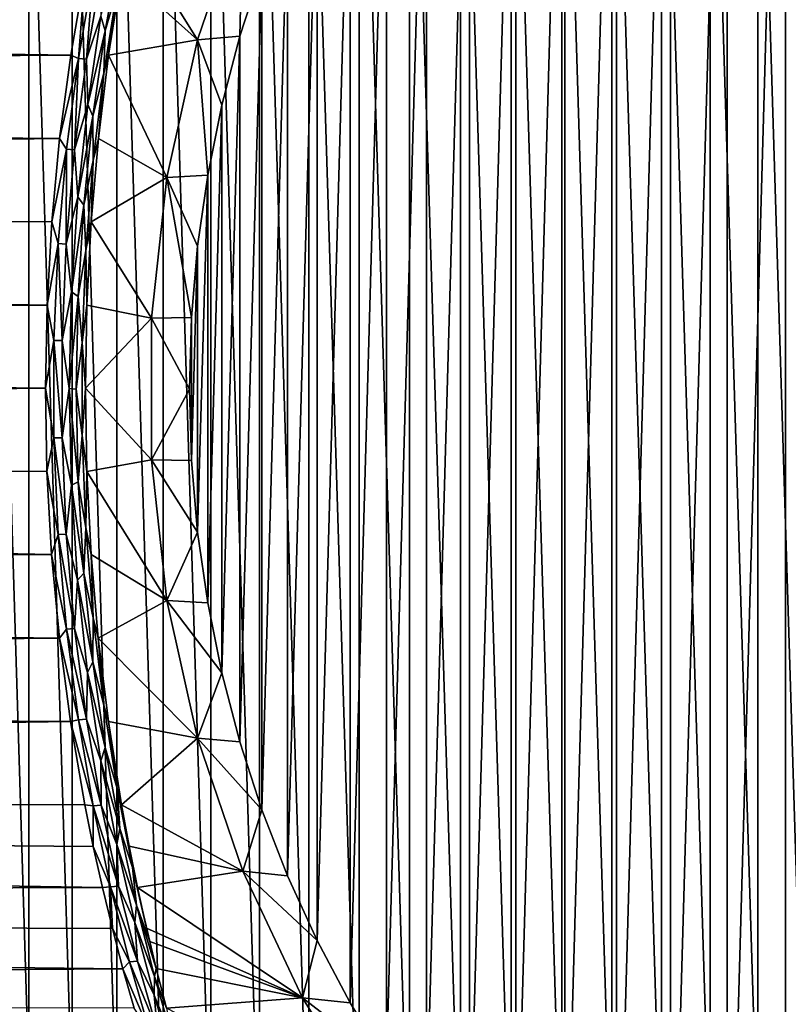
# Model space of a CAD drawing. Header units: metres. Extents: x -28 to 239, y -27 to 27.
# Tile 57 of 60: x 200 to 212, y -10 to 6. Entities that reach past the tile are written whole.
import ezdxf

# ---------------------------------------------------------------- set-up
doc = ezdxf.new("R2010")
doc.units = ezdxf.units.M
doc.layers.add('solid_10151053_XXX', color=7, linetype='CONTINUOUS')

msp = doc.modelspace()

# ---------------------------------------------------------------- linework, layer by layer
at = {"layer": 'solid_10151053_XXX'}
for points in [[(212.199219, -16.823599, 186.957367), (212.199203, 16.823593, 186.957367), (213.169281, 17.326216, 187.310455)], [(213.169296, -17.32622, 187.310455), (212.199219, -16.823599, 186.957367), (213.169281, 17.326216, 187.310455)], [(211.260376, -16.260115, 186.615662), (211.260361, 16.260107, 186.615662), (212.199203, 16.823593, 186.957367)], [(212.199219, -16.823599, 186.957367), (211.260376, -16.260115, 186.615662), (212.199203, 16.823593, 186.957367)], [(210.354446, -15.636838, 186.285934), (210.354446, 15.636831, 186.285934), (211.260361, 16.260107, 186.615662)], [(211.260376, -16.260115, 186.615662), (210.354446, -15.636838, 186.285934), (211.260361, 16.260107, 186.615662)], [(209.485458, -14.956416, 185.96965), (209.485458, 14.956408, 185.96965), (210.354446, 15.636831, 186.285934)], [(210.354446, -15.636838, 186.285934), (209.485458, -14.956416, 185.96965), (210.354446, 15.636831, 186.285934)], [(208.657425, -14.222055, 185.668274), (208.657425, 14.222046, 185.668259), (209.485458, 14.956408, 185.96965)], [(209.485458, -14.956416, 185.96965), (208.657425, -14.222055, 185.668274), (209.485458, 14.956408, 185.96965)], [(207.871872, -13.435152, 185.382339), (207.871857, 13.435144, 185.382339), (208.657425, 14.222046, 185.668259)], [(208.657425, -14.222055, 185.668274), (207.871872, -13.435152, 185.382339), (208.657425, 14.222046, 185.668259)], [(207.132446, -12.599271, 185.11322), (207.132431, 12.59926, 185.11322), (207.871857, 13.435144, 185.382339)], [(207.871872, -13.435152, 185.382339), (207.132446, -12.599271, 185.11322), (207.871857, 13.435144, 185.382339)], [(206.986649, -13.25, 227.095169), (206.986649, 13.25, 227.095169), (206.172363, 13.221634, 226.798798)], [(207.800934, -13.221634, 227.391556), (207.800934, 13.221634, 227.391556), (206.986649, 13.25, 227.095169)], [(206.986649, -13.25, 227.095169), (207.800934, -13.221634, 227.391556), (206.986649, 13.25, 227.095169)], [(205.36145, -13.13664, 226.503647), (205.36145, 13.13664, 226.503647), (204.557587, 12.995402, 226.211075)], [(206.172363, -13.221634, 226.798798), (206.172363, 13.221634, 226.798798), (205.36145, 13.13664, 226.503647)], [(205.36145, -13.13664, 226.503647), (206.172363, -13.221634, 226.798798), (205.36145, 13.13664, 226.503647)], [(206.172363, -13.221634, 226.798798), (206.986649, -13.25, 227.095169), (206.172363, 13.221634, 226.798798)], [(208.611862, -13.13664, 227.686707), (208.611862, 13.13664, 227.686707), (207.800934, 13.221634, 227.391556)], [(207.800934, -13.221634, 227.391556), (208.611862, -13.13664, 227.686707), (207.800934, 13.221634, 227.391556)], [(209.415726, -12.995402, 227.979279), (209.415726, 12.995402, 227.979279), (208.611862, 13.13664, 227.686707)], [(208.611862, -13.13664, 227.686707), (209.415726, -12.995402, 227.979279), (208.611862, 13.13664, 227.686707)], [(204.557587, -12.995402, 226.211075), (204.557587, 12.995402, 226.211075), (203.76416, 12.798529, 225.922287)], [(204.557587, -12.995402, 226.211075), (205.36145, -13.13664, 226.503647), (204.557587, 12.995402, 226.211075)], [(210.209152, -12.798529, 228.268066), (210.209152, 12.798529, 228.268066), (209.415726, 12.995402, 227.979279)], [(209.415726, -12.995402, 227.979279), (210.209152, -12.798529, 228.268066), (209.415726, 12.995402, 227.979279)], [(203.76416, -12.798529, 225.922287), (203.76416, 12.798529, 225.922287), (202.984406, 12.546817, 225.638474)], [(203.76416, -12.798529, 225.922287), (204.557587, -12.995402, 226.211075), (203.76416, 12.798529, 225.922287)], [(210.988892, -12.546817, 228.55188), (210.988892, 12.546817, 228.55188), (210.209152, 12.798529, 228.268066)], [(210.209152, -12.798529, 228.268066), (210.988892, -12.546817, 228.55188), (210.209152, 12.798529, 228.268066)], [(202.984406, -12.546817, 225.638474), (202.984406, 12.546817, 225.638474), (202.221863, 12.241393, 225.360931)], [(202.984406, -12.546817, 225.638474), (203.76416, -12.798529, 225.922287), (202.984406, 12.546817, 225.638474)], [(206.442337, -11.71807, 184.862045), (206.442337, 11.718059, 184.862045), (207.132431, 12.59926, 185.11322)], [(207.132446, -12.599271, 185.11322), (206.442337, -11.71807, 184.862045), (207.132431, 12.59926, 185.11322)], [(211.751434, -12.241393, 228.829422), (211.751434, 12.241393, 228.829422), (210.988892, 12.546817, 228.55188)], [(210.988892, -12.546817, 228.55188), (211.751434, -12.241393, 228.829422), (210.988892, 12.546817, 228.55188)], [(202.221863, -12.241393, 225.360931), (202.221863, 12.241393, 225.360931), (201.479782, 11.883581, 225.090836)], [(202.221863, -12.241393, 225.360931), (202.984406, -12.546817, 225.638474), (202.221863, 12.241393, 225.360931)], [(212.49353, -11.883581, 229.099518), (212.49353, 11.883581, 229.099518), (211.751434, 12.241393, 228.829422)], [(211.751434, -12.241393, 228.829422), (212.49353, -11.883581, 229.099518), (211.751434, 12.241393, 228.829422)], [(201.479782, -11.883581, 225.090836), (201.479782, 11.883581, 225.090836), (200.761185, 11.474836, 224.8293)], [(201.479782, -11.883581, 225.090836), (202.221863, -12.241393, 225.360931), (201.479782, 11.883581, 225.090836)], [(205.802902, -10.793301, 184.629303), (205.802887, 10.793291, 184.629303), (206.442337, 11.718059, 184.862045)], [(206.442337, -11.71807, 184.862045), (205.802902, -10.793301, 184.629303), (206.442337, 11.718059, 184.862045)], [(200.761185, -11.474836, 224.8293), (200.761185, 11.474836, 224.8293), (200.06926, 11.016951, 224.577454)], [(200.761185, -11.474836, 224.8293), (201.479782, -11.883581, 225.090836), (200.761185, 11.474836, 224.8293)], [(200.06926, -11.016951, 224.577454), (200.06926, 11.016951, 224.577454), (199.407028, 10.511949, 224.336426)], [(200.06926, -11.016951, 224.577454), (200.761185, -11.474836, 224.8293), (200.06926, 11.016951, 224.577454)], [(205.217239, -9.82938, 184.416138), (205.217224, 9.829367, 184.416138), (205.802887, 10.793291, 184.629303)], [(205.802902, -10.793301, 184.629303), (205.217239, -9.82938, 184.416138), (205.802887, 10.793291, 184.629303)], [(199.407028, -10.511949, 224.336426), (200.06926, -11.016951, 224.577454), (199.407028, 10.511949, 224.336426)], [(204.687668, -8.830175, 184.223389), (204.687668, 8.830162, 184.223389), (205.217224, 9.829367, 184.416138)], [(205.217239, -9.82938, 184.416138), (204.687668, -8.830175, 184.223389), (205.217224, 9.829367, 184.416138)], [(204.215317, -7.797828, 184.051468), (204.215317, 7.797817, 184.051468), (204.687668, 8.830162, 184.223389)], [(204.687668, -8.830175, 184.223389), (204.215317, -7.797828, 184.051468), (204.687668, 8.830162, 184.223389)], [(203.802567, -6.737468, 183.901245), (203.802567, 6.737453, 183.901245), (204.215317, 7.797817, 184.051468)], [(204.215317, -7.797828, 184.051468), (203.802567, -6.737468, 183.901245), (204.215317, 7.797817, 184.051468)], [(201.680817, 7.347019, 188.860214), (203.499939, 7.723361, 184.323257), (202.771301, 5.592976, 184.05806)], [(203.450897, 5.652948, 183.773239), (202.771301, 5.592976, 184.05806), (203.499939, 7.723361, 184.323257)], [(203.450897, 5.652948, 183.773239), (203.499939, 7.723361, 184.323257), (203.802567, 6.737453, 183.901245)], [(201.557556, 6.683263, 188.45047), (201.680817, 7.347019, 188.860214), (202.771301, 5.592976, 184.05806)], [(201.526077, 7.039214, 188.829315), (201.290054, 5.738806, 188.128769), (201.224747, 5.972203, 188.323929)], [(201.481491, 6.398327, 188.350754), (201.290054, 5.738806, 188.128769), (201.526077, 7.039214, 188.829315)], [(115.257706, 6.599158, 157.499908), (200.970306, 6.68531, 188.740219), (200.739471, 5.350038, 188.056808)], [(200.861771, 5.2946, 188.060471), (200.739471, 5.350038, 188.056808), (200.970306, 6.68531, 188.740219)], [(201.100586, 6.674399, 188.761932), (200.861771, 5.2946, 188.060471), (200.970306, 6.68531, 188.740219)], [(200.991058, 5.282398, 188.046112), (200.861771, 5.2946, 188.060471), (201.100586, 6.674399, 188.761932)], [(201.229279, 6.661694, 188.743256), (200.991058, 5.282398, 188.046112), (201.100586, 6.674399, 188.761932)], [(201.224747, 5.972203, 188.323929), (200.991058, 5.282398, 188.046112), (201.229279, 6.661694, 188.743256)], [(201.346481, 5.348885, 187.764099), (201.557556, 6.683263, 188.45047), (202.771301, 5.592976, 184.05806)], [(201.481491, 6.398327, 188.350754), (201.557556, 6.683263, 188.45047), (201.346481, 5.348885, 187.764099)], [(203.450912, -5.652962, 183.773254), (203.450897, 5.652948, 183.773239), (203.802567, 6.737453, 183.901245)], [(203.802567, -6.737468, 183.901245), (203.450912, -5.652962, 183.773254), (203.802567, 6.737453, 183.901245)], [(115.502693, 4.789988, 156.826813), (115.257706, 6.599158, 157.499908), (200.739471, 5.350038, 188.056808)], [(201.481491, 6.398327, 188.350754), (201.346481, 5.348885, 187.764099), (201.268524, 5.061079, 187.722046)], [(201.481491, 6.398327, 188.350754), (201.268524, 5.061079, 187.722046), (201.290054, 5.738806, 188.128769)], [(201.224747, 5.972203, 188.323929), (201.011719, 4.55817, 187.70816), (200.991058, 5.282398, 188.046112)], [(201.290054, 5.738806, 188.128769), (201.011719, 4.55817, 187.70816), (201.224747, 5.972203, 188.323929)], [(201.290054, 5.738806, 188.128769), (201.094849, 4.370743, 187.564026), (201.011719, 4.55817, 187.70816)], [(201.268524, 5.061079, 187.722046), (201.094849, 4.370743, 187.564026), (201.290054, 5.738806, 188.128769)], [(201.346481, 5.348885, 187.764099), (202.771301, 5.592976, 184.05806), (202.2798, 3.386228, 183.879166)], [(202.934799, 3.424817, 183.585403), (202.2798, 3.386228, 183.879166), (202.771301, 5.592976, 184.05806)], [(203.161148, 4.546862, 183.667786), (202.771301, 5.592976, 184.05806), (203.450897, 5.652948, 183.773239)], [(202.934799, 3.424817, 183.585403), (202.771301, 5.592976, 184.05806), (203.161148, 4.546862, 183.667786)], [(203.161148, -4.546874, 183.667786), (203.161148, 4.546862, 183.667786), (203.450897, 5.652948, 183.773239)], [(203.450912, -5.652962, 183.773254), (203.161148, -4.546874, 183.667786), (203.450897, 5.652948, 183.773239)], [(115.502693, 4.789988, 156.826813), (200.739471, 5.350038, 188.056808), (200.561234, 4.012341, 187.540436)], [(200.861771, 5.2946, 188.060471), (200.561234, 4.012341, 187.540436), (200.739471, 5.350038, 188.056808)], [(200.861771, 5.2946, 188.060471), (200.671432, 3.840866, 187.514023), (200.561234, 4.012341, 187.540436)], [(200.80127, 3.830736, 187.50354), (200.671432, 3.840866, 187.514023), (200.861771, 5.2946, 188.060471)], [(200.991058, 5.282398, 188.046112), (200.80127, 3.830736, 187.50354), (200.861771, 5.2946, 188.060471)], [(201.011719, 4.55817, 187.70816), (200.80127, 3.830736, 187.50354), (200.991058, 5.282398, 188.046112)], [(201.183319, 4.011932, 187.245224), (201.346481, 5.348885, 187.764099), (202.2798, 3.386228, 183.879166)], [(201.268524, 5.061079, 187.722046), (201.346481, 5.348885, 187.764099), (201.183319, 4.011932, 187.245224)], [(201.268524, 5.061079, 187.722046), (201.099884, 3.663161, 187.235107), (201.094849, 4.370743, 187.564026)], [(201.268524, 5.061079, 187.722046), (201.183319, 4.011932, 187.245224), (201.099884, 3.663161, 187.235107)], [(115.668266, 2.90458, 156.371887), (115.502693, 4.789988, 156.826813), (200.561234, 4.012341, 187.540436)], [(201.011719, 4.55817, 187.70816), (200.851288, 3.080789, 187.253632), (200.80127, 3.830736, 187.50354)], [(201.094849, 4.370743, 187.564026), (200.851288, 3.080789, 187.253632), (201.011719, 4.55817, 187.70816)], [(202.934799, -3.424832, 183.585403), (202.934799, 3.424817, 183.585403), (203.161148, 4.546862, 183.667786)], [(203.161148, -4.546874, 183.667786), (202.934799, -3.424832, 183.585403), (203.161148, 4.546862, 183.667786)], [(201.094849, 4.370743, 187.564026), (200.948624, 2.947239, 187.148773), (200.851288, 3.080789, 187.253632)], [(201.099884, 3.663161, 187.235107), (200.948624, 2.947239, 187.148773), (201.094849, 4.370743, 187.564026)], [(115.668266, 2.90458, 156.371887), (200.561234, 4.012341, 187.540436), (200.43512, 2.676322, 187.180038)], [(200.671432, 3.840866, 187.514023), (200.43512, 2.676322, 187.180038), (200.561234, 4.012341, 187.540436)], [(201.067627, 2.67638, 186.882965), (201.183319, 4.011932, 187.245224), (202.2798, 3.386228, 183.879166)], [(201.099884, 3.663161, 187.235107), (201.183319, 4.011932, 187.245224), (201.067627, 2.67638, 186.882965)], [(200.671432, 3.840866, 187.514023), (200.538757, 2.32886, 187.138992), (200.43512, 2.676322, 187.180038)], [(200.669037, 2.32216, 187.13147), (200.538757, 2.32886, 187.138992), (200.671432, 3.840866, 187.514023)], [(200.80127, 3.830736, 187.50354), (200.669037, 2.32216, 187.13147), (200.671432, 3.840866, 187.514023)], [(200.851288, 3.080789, 187.253632), (200.669037, 2.32216, 187.13147), (200.80127, 3.830736, 187.50354)], [(201.099884, 3.663161, 187.235107), (200.982941, 2.217966, 186.902481), (200.948624, 2.947239, 187.148773)], [(201.099884, 3.663161, 187.235107), (201.067627, 2.67638, 186.882965), (200.982941, 2.217966, 186.902481)], [(201.067627, 2.67638, 186.882965), (202.2798, 3.386228, 183.879166), (202.032394, 1.133553, 183.789108)], [(202.674927, 1.146949, 183.490814), (202.032394, 1.133553, 183.789108), (202.2798, 3.386228, 183.879166)], [(202.772583, 2.290517, 183.526352), (202.2798, 3.386228, 183.879166), (202.934799, 3.424817, 183.585403)], [(202.674927, 1.146949, 183.490814), (202.2798, 3.386228, 183.879166), (202.772583, 2.290517, 183.526352)], [(202.772583, -2.290531, 183.526352), (202.772583, 2.290517, 183.526352), (202.934799, 3.424817, 183.585403)], [(202.934799, -3.424832, 183.585403), (202.772583, -2.290531, 183.526352), (202.934799, 3.424817, 183.585403)], [(200.851288, 3.080789, 187.253632), (200.751297, 1.557474, 186.974014), (200.669037, 2.32216, 187.13147)], [(200.948624, 2.947239, 187.148773), (200.751297, 1.557474, 186.974014), (200.851288, 3.080789, 187.253632)], [(115.668266, 2.90458, 156.371887), (200.43512, 2.676322, 187.180038), (200.359802, 1.34322, 186.966934)], [(115.751724, 0.97287, 156.142593), (115.668266, 2.90458, 156.371887), (200.359802, 1.34322, 186.966934)], [(200.948624, 2.947239, 187.148773), (200.857941, 1.483943, 186.894318), (200.751297, 1.557474, 186.974014)], [(200.982941, 2.217966, 186.902481), (200.857941, 1.483943, 186.894318), (200.948624, 2.947239, 187.148773)], [(200.538757, 2.32886, 187.138992), (200.359802, 1.34322, 186.966934), (200.43512, 2.676322, 187.180038)], [(200.982941, 2.217966, 186.902481), (201.067627, 2.67638, 186.882965), (200.998581, 1.343296, 186.668533)], [(200.998581, 1.343296, 186.668533), (201.067627, 2.67638, 186.882965), (202.032394, 1.133553, 183.789108)], [(200.538757, 2.32886, 187.138992), (200.470566, 0.779525, 186.947983), (200.359802, 1.34322, 186.966934)], [(200.601074, 0.777183, 186.942062), (200.470566, 0.779525, 186.947983), (200.538757, 2.32886, 187.138992)], [(200.669037, 2.32216, 187.13147), (200.601074, 0.777183, 186.942062), (200.538757, 2.32886, 187.138992)], [(200.751297, 1.557474, 186.974014), (200.601074, 0.777183, 186.942062), (200.669037, 2.32216, 187.13147)], [(200.982941, 2.217966, 186.902481), (200.922989, 0.742849, 186.733536), (200.857941, 1.483943, 186.894318)], [(200.982941, 2.217966, 186.902481), (200.998581, 1.343296, 186.668533), (200.922989, 0.742849, 186.733536)], [(202.674927, -1.146962, 183.490814), (202.674927, 1.146949, 183.490814), (202.772583, 2.290517, 183.526352)], [(202.772583, -2.290531, 183.526352), (202.674927, -1.146962, 183.490814), (202.772583, 2.290517, 183.526352)], [(200.751297, 1.557474, 186.974014), (200.717117, 0.00984, 186.878998), (200.601074, 0.777183, 186.942062)], [(200.857941, 1.483943, 186.894318), (200.717117, 0.00984, 186.878998), (200.751297, 1.557474, 186.974014)], [(200.857941, 1.483943, 186.894318), (200.827255, -0.000293, 186.808716), (200.717117, 0.00984, 186.878998)], [(200.922989, 0.742849, 186.733536), (200.827255, -0.000293, 186.808716), (200.857941, 1.483943, 186.894318)], [(115.751724, 0.97287, 156.142593), (200.359802, 1.34322, 186.966934), (200.334595, 0.011773, 186.895721)], [(200.470566, 0.779525, 186.947983), (200.334595, 0.011773, 186.895721), (200.359802, 1.34322, 186.966934)], [(200.922989, 0.742849, 186.733536), (200.998581, 1.343296, 186.668533), (200.975342, 0.011893, 186.596939)], [(200.975342, 0.011893, 186.596939), (200.998581, 1.343296, 186.668533), (202.032394, 1.133553, 183.789108)], [(200.975342, 0.011893, 186.596939), (202.032394, 1.133553, 183.789108), (202.032394, -1.133563, 183.789108)], [(202.642349, -0.000008, 183.478958), (202.032394, 1.133553, 183.789108), (202.674927, 1.146949, 183.490814)], [(202.642349, -0.000008, 183.478958), (202.032394, -1.133563, 183.789108), (202.032394, 1.133553, 183.789108)], [(202.674927, -1.146962, 183.490814), (202.642349, -0.000008, 183.478958), (202.674927, 1.146949, 183.490814)], [(115.751724, -0.97287, 156.142593), (115.751724, 0.97287, 156.142593), (200.334595, 0.011773, 186.895721)], [(200.470566, 0.779525, 186.947983), (200.470612, -0.782853, 186.94812), (200.334595, 0.011773, 186.895721)], [(200.60112, -0.780501, 186.9422), (200.470612, -0.782853, 186.94812), (200.470566, 0.779525, 186.947983)], [(200.601074, 0.777183, 186.942062), (200.60112, -0.780501, 186.9422), (200.470566, 0.779525, 186.947983)], [(200.717117, 0.00984, 186.878998), (200.60112, -0.780501, 186.9422), (200.601074, 0.777183, 186.942062)], [(200.922989, 0.742849, 186.733536), (200.922974, -0.742687, 186.733459), (200.827255, -0.000293, 186.808716)], [(200.922989, 0.742849, 186.733536), (200.975342, 0.011893, 186.596939), (200.922974, -0.742687, 186.733459)], [(115.751724, -0.97287, 156.142593), (200.334595, 0.011773, 186.895721), (200.358917, -1.319591, 186.964447)], [(200.470612, -0.782853, 186.94812), (200.358917, -1.319591, 186.964447), (200.334595, 0.011773, 186.895721)], [(200.717117, 0.00984, 186.878998), (200.750473, -1.537892, 186.97168), (200.60112, -0.780501, 186.9422)], [(200.857986, -1.484464, 186.894409), (200.750473, -1.537892, 186.97168), (200.717117, 0.00984, 186.878998)], [(200.827255, -0.000293, 186.808716), (200.857986, -1.484464, 186.894409), (200.717117, 0.00984, 186.878998)], [(200.922974, -0.742687, 186.733459), (200.975342, 0.011893, 186.596939), (200.997757, -1.319424, 186.666016)], [(200.997757, -1.319424, 186.666016), (200.975342, 0.011893, 186.596939), (202.032394, -1.133563, 183.789108)], [(200.922974, -0.742687, 186.733459), (200.857986, -1.484464, 186.894409), (200.827255, -0.000293, 186.808716)], [(202.674927, -1.146962, 183.490814), (202.032394, -1.133563, 183.789108), (202.642349, -0.000008, 183.478958)], [(200.470612, -0.782853, 186.94812), (200.538986, -2.332142, 187.139618), (200.358917, -1.319591, 186.964447)], [(200.60112, -0.780501, 186.9422), (200.66925, -2.325433, 187.13208), (200.470612, -0.782853, 186.94812)], [(200.66925, -2.325433, 187.13208), (200.538986, -2.332142, 187.139618), (200.470612, -0.782853, 186.94812)], [(200.750473, -1.537892, 186.97168), (200.66925, -2.325433, 187.13208), (200.60112, -0.780501, 186.9422)], [(200.922974, -0.742687, 186.733459), (200.982941, -2.217803, 186.902466), (200.857986, -1.484464, 186.894409)], [(200.922974, -0.742687, 186.733459), (200.997757, -1.319424, 186.666016), (200.982941, -2.217803, 186.902466)], [(115.668266, -2.90458, 156.371887), (115.751724, -0.97287, 156.142593), (200.433319, -2.652638, 187.174988)], [(115.751724, -0.97287, 156.142593), (200.358917, -1.319591, 186.964447), (200.433319, -2.652638, 187.174988)], [(200.997757, -1.319424, 186.666016), (202.032394, -1.133563, 183.789108), (202.2798, -3.38624, 183.879166)], [(202.772583, -2.290531, 183.526352), (202.2798, -3.38624, 183.879166), (202.032394, -1.133563, 183.789108)], [(202.772583, -2.290531, 183.526352), (202.032394, -1.133563, 183.789108), (202.674927, -1.146962, 183.490814)], [(200.538986, -2.332142, 187.139618), (200.433319, -2.652638, 187.174988), (200.358917, -1.319591, 186.964447)], [(200.982941, -2.217803, 186.902466), (200.997757, -1.319424, 186.666016), (201.065979, -2.652453, 186.877823)], [(201.065979, -2.652453, 186.877823), (200.997757, -1.319424, 186.666016), (202.2798, -3.38624, 183.879166)], [(200.750473, -1.537892, 186.97168), (200.849609, -3.061723, 187.248917), (200.66925, -2.325433, 187.13208)], [(200.857986, -1.484464, 186.894409), (200.948654, -2.94782, 187.148865), (200.750473, -1.537892, 186.97168)], [(200.948654, -2.94782, 187.148865), (200.849609, -3.061723, 187.248917), (200.750473, -1.537892, 186.97168)], [(200.982941, -2.217803, 186.902466), (200.948654, -2.94782, 187.148865), (200.857986, -1.484464, 186.894409)], [(200.538986, -2.332142, 187.139618), (200.671799, -3.843982, 187.51503), (200.433319, -2.652638, 187.174988)], [(200.66925, -2.325433, 187.13208), (200.801636, -3.833847, 187.504547), (200.538986, -2.332142, 187.139618)], [(200.801636, -3.833847, 187.504547), (200.671799, -3.843982, 187.51503), (200.538986, -2.332142, 187.139618)], [(200.849609, -3.061723, 187.248917), (200.801636, -3.833847, 187.504547), (200.66925, -2.325433, 187.13208)], [(200.982941, -2.217803, 186.902466), (201.099884, -3.662967, 187.235062), (200.948654, -2.94782, 187.148865)], [(200.982941, -2.217803, 186.902466), (201.065979, -2.652453, 186.877823), (201.099884, -3.662967, 187.235062)], [(202.934799, -3.424832, 183.585403), (202.2798, -3.38624, 183.879166), (202.772583, -2.290531, 183.526352)], [(115.668266, -2.90458, 156.371887), (200.433319, -2.652638, 187.174988), (200.558563, -3.988517, 187.532684)], [(200.671799, -3.843982, 187.51503), (200.558563, -3.988517, 187.532684), (200.433319, -2.652638, 187.174988)], [(201.180817, -3.987887, 187.237381), (201.065979, -2.652453, 186.877823), (202.2798, -3.38624, 183.879166)], [(201.099884, -3.662967, 187.235062), (201.065979, -2.652453, 186.877823), (201.180817, -3.987887, 187.237381)], [(115.502693, -4.789988, 156.826813), (115.668266, -2.90458, 156.371887), (200.558563, -3.988517, 187.532684)], [(200.948654, -2.94782, 187.148865), (201.094925, -4.371245, 187.56424), (200.849609, -3.061723, 187.248917)], [(201.099884, -3.662967, 187.235062), (201.094925, -4.371245, 187.56424), (200.948654, -2.94782, 187.148865)], [(200.849609, -3.061723, 187.248917), (201.009338, -4.53977, 187.70137), (200.801636, -3.833847, 187.504547)], [(201.094925, -4.371245, 187.56424), (201.009338, -4.53977, 187.70137), (200.849609, -3.061723, 187.248917)], [(201.180817, -3.987887, 187.237381), (202.2798, -3.38624, 183.879166), (202.771301, -5.592985, 184.05806)], [(203.161148, -4.546874, 183.667786), (202.771301, -5.592985, 184.05806), (202.2798, -3.38624, 183.879166)], [(203.161148, -4.546874, 183.667786), (202.2798, -3.38624, 183.879166), (202.934799, -3.424832, 183.585403)], [(201.099884, -3.662967, 187.235062), (201.268494, -5.060964, 187.72197), (201.094925, -4.371245, 187.56424)], [(201.099884, -3.662967, 187.235062), (201.180817, -3.987887, 187.237381), (201.268494, -5.060964, 187.72197)], [(200.671799, -3.843982, 187.51503), (200.862213, -5.297672, 188.061783), (200.558563, -3.988517, 187.532684)], [(200.801636, -3.833847, 187.504547), (200.991501, -5.285468, 188.047424), (200.671799, -3.843982, 187.51503)], [(200.991501, -5.285468, 188.047424), (200.862213, -5.297672, 188.061783), (200.671799, -3.843982, 187.51503)], [(201.009338, -4.53977, 187.70137), (200.991501, -5.285468, 188.047424), (200.801636, -3.833847, 187.504547)], [(115.502693, -4.789988, 156.826813), (200.558563, -3.988517, 187.532684), (200.735809, -5.326242, 188.046188)], [(200.862213, -5.297672, 188.061783), (200.735809, -5.326242, 188.046188), (200.558563, -3.988517, 187.532684)], [(201.343124, -5.324877, 187.753326), (201.180817, -3.987887, 187.237381), (202.771301, -5.592985, 184.05806)], [(201.268494, -5.060964, 187.72197), (201.180817, -3.987887, 187.237381), (201.343124, -5.324877, 187.753326)], [(201.094925, -4.371245, 187.56424), (201.290115, -5.739302, 188.128967), (201.009338, -4.53977, 187.70137)], [(201.268494, -5.060964, 187.72197), (201.290115, -5.739302, 188.128967), (201.094925, -4.371245, 187.56424)], [(201.009338, -4.53977, 187.70137), (201.221756, -5.954651, 188.31514), (200.991501, -5.285468, 188.047424)], [(201.290115, -5.739302, 188.128967), (201.221756, -5.954651, 188.31514), (201.009338, -4.53977, 187.70137)], [(203.450912, -5.652962, 183.773254), (202.771301, -5.592985, 184.05806), (203.161148, -4.546874, 183.667786)], [(115.257706, -6.599158, 157.499908), (115.502693, -4.789988, 156.826813), (200.735809, -5.326242, 188.046188)], [(201.268494, -5.060964, 187.72197), (201.343124, -5.324877, 187.753326), (201.481461, -6.398096, 188.350662)], [(201.268494, -5.060964, 187.72197), (201.481461, -6.398096, 188.350662), (201.290115, -5.739302, 188.128967)], [(115.257706, -6.599158, 157.499908), (200.735809, -5.326242, 188.046188), (200.965759, -6.661571, 188.726517)], [(200.862213, -5.297672, 188.061783), (201.101135, -6.677188, 188.763596), (200.735809, -5.326242, 188.046188)], [(201.101135, -6.677188, 188.763596), (200.965759, -6.661571, 188.726517), (200.735809, -5.326242, 188.046188)], [(200.991501, -5.285468, 188.047424), (201.229828, -6.664485, 188.744904), (200.862213, -5.297672, 188.061783)], [(201.229828, -6.664485, 188.744904), (201.101135, -6.677188, 188.763596), (200.862213, -5.297672, 188.061783)], [(201.221756, -5.954651, 188.31514), (201.229828, -6.664485, 188.744904), (200.991501, -5.285468, 188.047424)], [(201.553314, -6.659255, 188.436554), (201.343124, -5.324877, 187.753326), (202.771301, -5.592985, 184.05806)], [(201.481461, -6.398096, 188.350662), (201.343124, -5.324877, 187.753326), (201.553314, -6.659255, 188.436554)], [(201.553314, -6.659255, 188.436554), (202.771301, -5.592985, 184.05806), (203.499939, -7.72337, 184.323257)], [(203.802567, -6.737468, 183.901245), (203.499939, -7.72337, 184.323257), (202.771301, -5.592985, 184.05806)], [(203.802567, -6.737468, 183.901245), (202.771301, -5.592985, 184.05806), (203.450912, -5.652962, 183.773254)], [(201.290115, -5.739302, 188.128967), (201.526169, -7.039679, 188.829636), (201.221756, -5.954651, 188.31514)], [(201.481461, -6.398096, 188.350662), (201.526169, -7.039679, 188.829636), (201.290115, -5.739302, 188.128967)], [(201.221756, -5.954651, 188.31514), (201.477341, -7.293084, 189.074493), (201.229828, -6.664485, 188.744904)], [(201.526169, -7.039679, 188.829636), (201.477341, -7.293084, 189.074493), (201.221756, -5.954651, 188.31514)], [(201.481461, -6.398096, 188.350662), (201.553314, -6.659255, 188.436554), (201.676163, -7.323137, 188.84465)], [(201.481461, -6.398096, 188.350662), (201.676163, -7.323137, 188.84465), (201.730377, -7.664439, 189.107727)], [(201.481461, -6.398096, 188.350662), (201.730377, -7.664439, 189.107727), (201.526169, -7.039679, 188.829636)], [(114.936844, -8.305647, 158.38147), (115.257706, -6.599158, 157.499908), (201.247559, -7.986313, 189.58606)], [(115.257706, -6.599158, 157.499908), (201.100327, -7.32597, 189.133102), (201.247559, -7.986313, 189.58606)], [(115.257706, -6.599158, 157.499908), (200.965759, -6.661571, 188.726517), (201.100327, -7.32597, 189.133102)], [(201.101135, -6.677188, 188.763596), (201.100327, -7.32597, 189.133102), (200.965759, -6.661571, 188.726517)], [(201.101135, -6.677188, 188.763596), (201.378113, -7.971992, 189.603195), (201.100327, -7.32597, 189.133102)], [(201.229828, -6.664485, 188.744904), (201.50621, -7.96039, 189.580215), (201.101135, -6.677188, 188.763596)], [(201.50621, -7.96039, 189.580215), (201.378113, -7.971992, 189.603195), (201.101135, -6.677188, 188.763596)], [(201.477341, -7.293084, 189.074493), (201.50621, -7.96039, 189.580215), (201.229828, -6.664485, 188.744904)], [(201.676163, -7.323137, 188.84465), (201.553314, -6.659255, 188.436554), (203.499939, -7.72337, 184.323257)], [(204.215317, -7.797828, 184.051468), (203.499939, -7.72337, 184.323257), (203.802567, -6.737468, 183.901245)], [(201.526169, -7.039679, 188.829636), (201.793945, -8.264361, 189.652115), (201.477341, -7.293084, 189.074493)], [(201.730377, -7.664439, 189.107727), (201.793945, -8.264361, 189.652115), (201.526169, -7.039679, 188.829636)], [(201.378113, -7.971992, 189.603195), (201.247559, -7.986313, 189.58606), (201.100327, -7.32597, 189.133102)], [(201.477341, -7.293084, 189.074493), (201.765503, -8.546441, 189.963058), (201.50621, -7.96039, 189.580215)], [(201.793945, -8.264361, 189.652115), (201.765503, -8.546441, 189.963058), (201.477341, -7.293084, 189.074493)], [(201.810501, -7.983116, 189.299133), (201.676163, -7.323137, 188.84465), (203.499939, -7.72337, 184.323257)], [(201.730377, -7.664439, 189.107727), (201.676163, -7.323137, 188.84465), (201.810501, -7.983116, 189.299133)], [(201.730377, -7.664439, 189.107727), (201.810501, -7.983116, 189.299133), (201.955612, -8.637115, 189.801392)], [(201.730377, -7.664439, 189.107727), (201.955612, -8.637115, 189.801392), (202.005646, -8.850953, 189.977615)], [(201.730377, -7.664439, 189.107727), (202.005646, -8.850953, 189.977615), (201.793945, -8.264361, 189.652115)], [(201.810501, -7.983116, 189.299133), (203.499939, -7.72337, 184.323257), (204.456497, -9.750256, 184.671417)], [(204.687668, -8.830175, 184.223389), (204.456497, -9.750256, 184.671417), (203.499939, -7.72337, 184.323257)], [(204.687668, -8.830175, 184.223389), (203.499939, -7.72337, 184.323257), (204.215317, -7.797828, 184.051468)], [(114.936844, -8.305647, 158.38147), (201.247559, -7.986313, 189.58606), (201.406769, -8.640385, 190.086517)], [(201.378113, -7.971992, 189.603195), (201.406769, -8.640385, 190.086517), (201.247559, -7.986313, 189.58606)], [(201.50621, -7.96039, 189.580215), (201.809586, -9.165915, 190.53685), (201.378113, -7.971992, 189.603195)], [(201.378113, -7.971992, 189.603195), (201.682022, -9.174902, 190.563644), (201.406769, -8.640385, 190.086517)], [(201.809586, -9.165915, 190.53685), (201.682022, -9.174902, 190.563644), (201.378113, -7.971992, 189.603195)], [(201.765503, -8.546441, 189.963058), (201.809586, -9.165915, 190.53685), (201.50621, -7.96039, 189.580215)], [(201.955612, -8.637115, 189.801392), (201.810501, -7.983116, 189.299133), (204.456497, -9.750256, 184.671417)], [(114.545586, -9.88011, 159.456436), (114.936844, -8.305647, 158.38147), (201.576874, -9.285515, 190.635269)], [(114.936844, -8.305647, 158.38147), (201.406769, -8.640385, 190.086517), (201.576874, -9.285515, 190.635269)], [(201.793945, -8.264361, 189.652115), (202.083862, -9.407614, 190.583038), (201.765503, -8.546441, 189.963058)], [(201.793945, -8.264361, 189.652115), (202.005646, -8.850953, 189.977615), (202.110474, -9.282453, 190.352234)], [(201.793945, -8.264361, 189.652115), (202.110474, -9.282453, 190.352234), (202.083862, -9.407614, 190.583038)], [(201.682022, -9.174902, 190.563644), (201.576874, -9.285515, 190.635269), (201.406769, -8.640385, 190.086517)], [(201.765503, -8.546441, 189.963058), (202.075043, -9.709257, 190.96579), (201.809586, -9.165915, 190.53685)], [(202.083862, -9.407614, 190.583038), (202.075043, -9.709257, 190.96579), (201.765503, -8.546441, 189.963058)], [(202.005646, -8.850953, 189.977615), (201.955612, -8.637115, 189.801392), (204.456497, -9.750256, 184.671417)], [(205.217239, -9.82938, 184.416138), (204.456497, -9.750256, 184.671417), (204.687668, -8.830175, 184.223389)], [(202.110474, -9.282453, 190.352234), (202.005646, -8.850953, 189.977615), (204.456497, -9.750256, 184.671417)], [(114.545586, -9.88011, 159.456436), (201.576874, -9.285515, 190.635269), (201.756409, -9.918716, 191.232666)], [(201.682022, -9.174902, 190.563644), (202.001129, -10.282582, 191.630112), (201.576874, -9.285515, 190.635269)], [(202.001129, -10.282582, 191.630112), (201.756409, -9.918716, 191.232666), (201.576874, -9.285515, 190.635269)], [(201.809586, -9.165915, 190.53685), (202.12825, -10.27757, 191.600327), (201.682022, -9.174902, 190.563644)], [(202.12825, -10.27757, 191.600327), (202.001129, -10.282582, 191.630112), (201.682022, -9.174902, 190.563644)], [(202.075043, -9.709257, 190.96579), (202.12825, -10.27757, 191.600327), (201.809586, -9.165915, 190.53685)], [(202.083862, -9.407614, 190.583038), (202.110474, -9.282453, 190.352234), (202.273727, -9.916408, 190.952209)], [(202.273727, -9.916408, 190.952209), (202.110474, -9.282453, 190.352234), (204.456497, -9.750256, 184.671417)], [(202.083862, -9.407614, 190.583038), (202.385803, -10.466569, 191.610489), (202.075043, -9.709257, 190.96579)], [(202.083862, -9.407614, 190.583038), (202.273727, -9.916408, 190.952209), (202.385803, -10.466569, 191.610489)], [(202.075043, -9.709257, 190.96579), (202.394287, -10.778664, 192.069199), (202.12825, -10.27757, 191.600327)], [(202.385803, -10.466569, 191.610489), (202.394287, -10.778664, 192.069199), (202.075043, -9.709257, 190.96579)], [(202.273727, -9.916408, 190.952209), (204.456497, -9.750256, 184.671417), (205.627533, -11.644915, 185.097641)], [(205.802902, -10.793301, 184.629303), (205.627533, -11.644915, 185.097641), (204.456497, -9.750256, 184.671417)], [(205.802902, -10.793301, 184.629303), (204.456497, -9.750256, 184.671417), (205.217239, -9.82938, 184.416138)]]:
    msp.add_3dface(points, dxfattribs=at)

doc.saveas('drawing.dxf')
